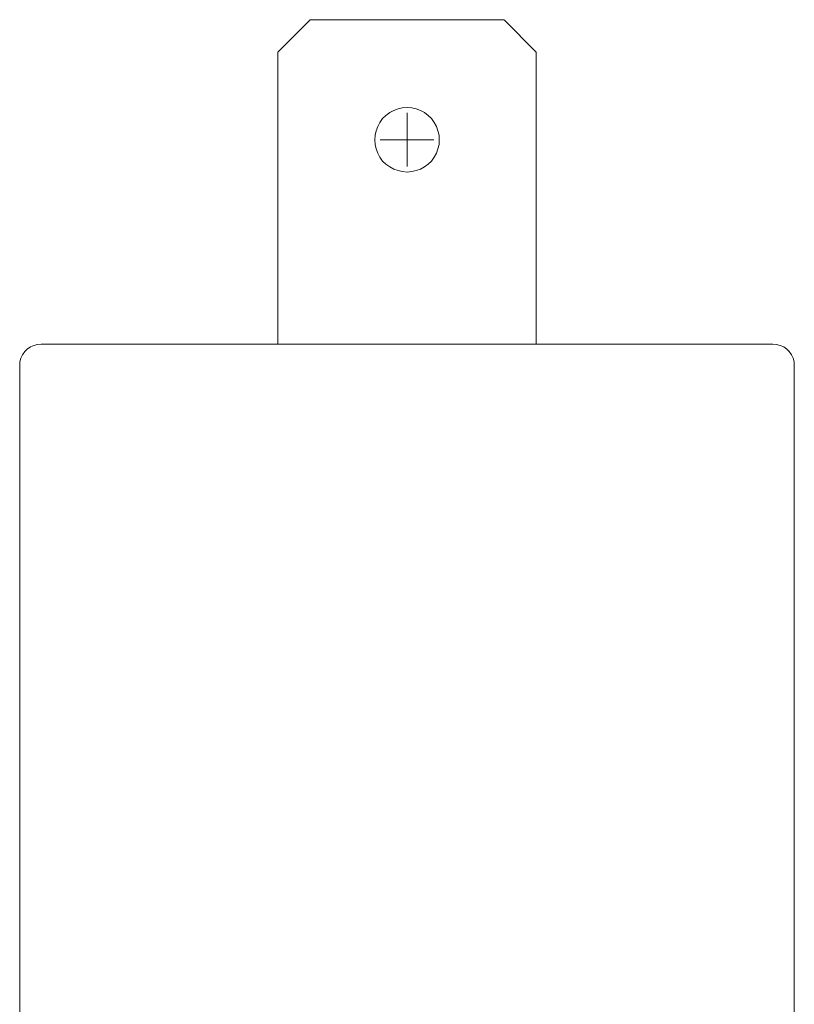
# Model space of a CAD drawing. Header units: millimetres. Extents: x -78.6 to -71.3, y -11.7 to 6.8.
# Tile 3 of 3: x -78.6 to -71.3, y -2.5 to 6.8. Entities that reach past the tile are written whole.
import ezdxf

# ---------------------------------------------------------------- set-up
doc = ezdxf.new("R2010")
doc.units = ezdxf.units.MM
doc.header["$MEASUREMENT"] = 0
doc.layers.add('Layer 1', color=7, linetype='Continuous')

msp = doc.modelspace()

# ---------------------------------------------------------------- linework, layer by layer
at = {"layer": 'Layer 1', "lineweight": 9}
for points in [[(-75.8871, 6.814), (-75.8871, 6.814), (-76.1923, 6.5095), (-76.1923, 6.5095)], [(-75.8871, 6.814), (-75.8871, 6.814), (-74.0611, 6.814), (-74.0611, 6.814)], [(-73.7583, 6.5094), (-73.7583, 6.5094), (-74.061, 6.814), (-74.061, 6.814)], [(-76.1924, 3.7571), (-76.1924, 3.7571), (-76.1924, 6.5094), (-76.1924, 6.5094)], [(-73.7583, 6.5094), (-73.7583, 6.5094), (-73.7583, 3.7571), (-73.7583, 3.7571)], [(-75.1219, 5.9482), (-75.1219, 5.9482), (-75.1171, 5.9482), (-75.1171, 5.9482)], [(-74.9742, 5.4294), (-74.9742, 5.4294), (-74.9742, 5.9361), (-74.9742, 5.9361)], [(-75.2793, 5.6819), (-75.2793, 5.6819), (-75.2745, 5.6819), (-75.2745, 5.6819)], [(-75.2292, 5.6819), (-75.2292, 5.6819), (-74.7213, 5.6819), (-74.7213, 5.6819)], [(-74.8263, 5.4179), (-74.8263, 5.4179), (-74.8217, 5.4179), (-74.8217, 5.4179)], [(-78.4239, 3.7571), (-78.4239, 3.7571), (-78.1187, 3.7571), (-78.1187, 3.7571)], [(-78.4239, 3.7571), (-78.4239, 3.7571), (-78.419, 3.7571), (-78.419, 3.7571)], [(-78.2713, 3.7571), (-78.2713, 3.7571), (-78.2664, 3.7571), (-78.2664, 3.7571)], [(-78.1187, 3.7571), (-78.1187, 3.7571), (-71.8297, 3.7571), (-71.8297, 3.7571)], [(-71.8297, 3.7571), (-71.8297, 3.7571), (-71.5269, 3.7571), (-71.5269, 3.7571)], [(-78.6265, -9.9177), (-78.6265, -9.9177), (-78.6265, 3.5547), (-78.6265, 3.5547)], [(-71.3243, 3.5547), (-71.3243, 3.5547), (-71.3243, -9.9177), (-71.3243, -9.9177)]]:
    msp.add_open_spline(points, degree=3, dxfattribs=at)
for points, knots in [([(-74.6714, 5.6819), (-74.6714, 5.6819), (-74.6736, 5.7245), (-74.6736, 5.7245), (-74.6736, 5.7245), (-74.6736, 5.7245), (-74.6835, 5.7673), (-74.6835, 5.7673), (-74.6835, 5.7673), (-74.6835, 5.7673), (-74.6976, 5.8079), (-74.6976, 5.8079), (-74.6976, 5.8079), (-74.6976, 5.8079), (-74.7191, 5.8458), (-74.7191, 5.8458), (-74.7191, 5.8458), (-74.7191, 5.8458), (-74.7454, 5.8816), (-74.7454, 5.8816), (-74.7454, 5.8816), (-74.7454, 5.8816), (-74.7762, 5.9126), (-74.7762, 5.9126), (-74.7762, 5.9126), (-74.7762, 5.9126), (-74.8096, 5.9386), (-74.8096, 5.9386), (-74.8096, 5.9386), (-74.8096, 5.9386), (-74.8478, 5.9578), (-74.8478, 5.9578), (-74.8478, 5.9578), (-74.8478, 5.9578), (-74.8884, 5.9744), (-74.8884, 5.9744), (-74.8884, 5.9744), (-74.8884, 5.9744), (-74.9313, 5.9838), (-74.9313, 5.9838), (-74.9313, 5.9838), (-74.9313, 5.9838), (-74.9742, 5.9862), (-74.9742, 5.9862), (-74.9742, 5.9862), (-74.9742, 5.9862), (-75.0194, 5.9838), (-75.0194, 5.9838), (-75.0194, 5.9838), (-75.0194, 5.9838), (-75.0599, 5.9744), (-75.0599, 5.9744), (-75.0599, 5.9744), (-75.0599, 5.9744), (-75.1006, 5.9578), (-75.1006, 5.9578), (-75.1006, 5.9578), (-75.1006, 5.9578), (-75.1387, 5.9386), (-75.1387, 5.9386), (-75.1387, 5.9386), (-75.1387, 5.9386), (-75.1743, 5.9126), (-75.1743, 5.9126), (-75.1743, 5.9126), (-75.1743, 5.9126), (-75.2054, 5.8816), (-75.2054, 5.8816), (-75.2054, 5.8816), (-75.2054, 5.8816), (-75.2316, 5.8458), (-75.2316, 5.8458), (-75.2316, 5.8458), (-75.2316, 5.8458), (-75.2506, 5.8079), (-75.2506, 5.8079), (-75.2506, 5.8079), (-75.2506, 5.8079), (-75.2675, 5.7673), (-75.2675, 5.7673), (-75.2675, 5.7673), (-75.2675, 5.7673), (-75.2769, 5.7245), (-75.2769, 5.7245), (-75.2769, 5.7245), (-75.2769, 5.7245), (-75.2793, 5.6819), (-75.2793, 5.6819), (-75.2793, 5.6819), (-75.2793, 5.6819), (-75.2769, 5.6389), (-75.2769, 5.6389), (-75.2769, 5.6389), (-75.2769, 5.6389), (-75.2675, 5.596), (-75.2675, 5.596), (-75.2675, 5.596), (-75.2675, 5.596), (-75.2506, 5.5554), (-75.2506, 5.5554), (-75.2506, 5.5554), (-75.2506, 5.5554), (-75.2316, 5.5178), (-75.2316, 5.5178), (-75.2316, 5.5178), (-75.2316, 5.5178), (-75.2054, 5.482), (-75.2054, 5.482), (-75.2054, 5.482), (-75.2054, 5.482), (-75.1743, 5.4532), (-75.1743, 5.4532), (-75.1743, 5.4532), (-75.1743, 5.4532), (-75.1387, 5.4273), (-75.1387, 5.4273), (-75.1387, 5.4273), (-75.1387, 5.4273), (-75.1006, 5.406), (-75.1006, 5.406), (-75.1006, 5.406), (-75.1006, 5.406), (-75.0599, 5.3917), (-75.0599, 5.3917), (-75.0599, 5.3917), (-75.0599, 5.3917), (-75.0194, 5.3821), (-75.0194, 5.3821), (-75.0194, 5.3821), (-75.0194, 5.3821), (-74.9742, 5.3773), (-74.9742, 5.3773), (-74.9742, 5.3773), (-74.9742, 5.3773), (-74.9313, 5.3821), (-74.9313, 5.3821), (-74.9313, 5.3821), (-74.9313, 5.3821), (-74.8884, 5.3917), (-74.8884, 5.3917), (-74.8884, 5.3917), (-74.8884, 5.3917), (-74.8478, 5.406), (-74.8478, 5.406), (-74.8478, 5.406), (-74.8478, 5.406), (-74.8096, 5.4273), (-74.8096, 5.4273), (-74.8096, 5.4273), (-74.8096, 5.4273), (-74.7762, 5.4532), (-74.7762, 5.4532), (-74.7762, 5.4532), (-74.7762, 5.4532), (-74.7454, 5.482), (-74.7454, 5.482), (-74.7454, 5.482), (-74.7454, 5.482), (-74.7191, 5.5178), (-74.7191, 5.5178), (-74.7191, 5.5178), (-74.7191, 5.5178), (-74.6976, 5.5554), (-74.6976, 5.5554), (-74.6976, 5.5554), (-74.6976, 5.5554), (-74.6835, 5.596), (-74.6835, 5.596), (-74.6835, 5.596), (-74.6835, 5.596), (-74.6736, 5.6389), (-74.6736, 5.6389), (-74.6736, 5.6389), (-74.6736, 5.6389), (-74.6714, 5.6819), (-74.6714, 5.6819)], [0, 0, 0, 0, 0.022222, 0.022222, 0.022222, 0.022222, 0.044444, 0.044444, 0.044444, 0.044444, 0.066667, 0.066667, 0.066667, 0.066667, 0.088889, 0.088889, 0.088889, 0.088889, 0.111111, 0.111111, 0.111111, 0.111111, 0.133333, 0.133333, 0.133333, 0.133333, 0.155556, 0.155556, 0.155556, 0.155556, 0.177778, 0.177778, 0.177778, 0.177778, 0.2, 0.2, 0.2, 0.2, 0.222222, 0.222222, 0.222222, 0.222222, 0.244444, 0.244444, 0.244444, 0.244444, 0.266667, 0.266667, 0.266667, 0.266667, 0.288889, 0.288889, 0.288889, 0.288889, 0.311111, 0.311111, 0.311111, 0.311111, 0.333333, 0.333333, 0.333333, 0.333333, 0.355556, 0.355556, 0.355556, 0.355556, 0.377778, 0.377778, 0.377778, 0.377778, 0.4, 0.4, 0.4, 0.4, 0.422222, 0.422222, 0.422222, 0.422222, 0.444444, 0.444444, 0.444444, 0.444444, 0.466667, 0.466667, 0.466667, 0.466667, 0.488889, 0.488889, 0.488889, 0.488889, 0.511111, 0.511111, 0.511111, 0.511111, 0.533333, 0.533333, 0.533333, 0.533333, 0.555556, 0.555556, 0.555556, 0.555556, 0.577778, 0.577778, 0.577778, 0.577778, 0.6, 0.6, 0.6, 0.6, 0.622222, 0.622222, 0.622222, 0.622222, 0.644444, 0.644444, 0.644444, 0.644444, 0.666667, 0.666667, 0.666667, 0.666667, 0.688889, 0.688889, 0.688889, 0.688889, 0.711111, 0.711111, 0.711111, 0.711111, 0.733333, 0.733333, 0.733333, 0.733333, 0.755556, 0.755556, 0.755556, 0.755556, 0.777778, 0.777778, 0.777778, 0.777778, 0.8, 0.8, 0.8, 0.8, 0.822222, 0.822222, 0.822222, 0.822222, 0.844444, 0.844444, 0.844444, 0.844444, 0.866667, 0.866667, 0.866667, 0.866667, 0.888889, 0.888889, 0.888889, 0.888889, 0.911111, 0.911111, 0.911111, 0.911111, 0.933333, 0.933333, 0.933333, 0.933333, 0.955556, 0.955556, 0.955556, 0.955556, 1, 1, 1, 1]), ([(-78.4239, 3.7571), (-78.4239, 3.7571), (-78.4595, 3.7547), (-78.4595, 3.7547), (-78.4595, 3.7547), (-78.4595, 3.7547), (-78.493, 3.7453), (-78.493, 3.7453), (-78.493, 3.7453), (-78.493, 3.7453), (-78.5238, 3.7309), (-78.5238, 3.7309), (-78.5238, 3.7309), (-78.5238, 3.7309), (-78.5549, 3.7095), (-78.5549, 3.7095), (-78.5549, 3.7095), (-78.5549, 3.7095), (-78.5787, 3.6859), (-78.5787, 3.6859), (-78.5787, 3.6859), (-78.5787, 3.6859), (-78.6002, 3.6571), (-78.6002, 3.6571), (-78.6002, 3.6571), (-78.6002, 3.6571), (-78.6146, 3.6237), (-78.6146, 3.6237), (-78.6146, 3.6237), (-78.6146, 3.6237), (-78.624, 3.5905), (-78.624, 3.5905), (-78.624, 3.5905), (-78.624, 3.5905), (-78.6264, 3.5546), (-78.6264, 3.5546)], [0, 0, 0, 0, 0.1, 0.1, 0.1, 0.1, 0.2, 0.2, 0.2, 0.2, 0.3, 0.3, 0.3, 0.3, 0.4, 0.4, 0.4, 0.4, 0.5, 0.5, 0.5, 0.5, 0.6, 0.6, 0.6, 0.6, 0.7, 0.7, 0.7, 0.7, 0.8, 0.8, 0.8, 0.8, 1, 1, 1, 1]), ([(-71.3243, 3.5547), (-71.3243, 3.5547), (-71.3267, 3.5905), (-71.3267, 3.5905), (-71.3267, 3.5905), (-71.3267, 3.5905), (-71.3363, 3.6237), (-71.3363, 3.6237), (-71.3363, 3.6237), (-71.3363, 3.6237), (-71.3505, 3.6571), (-71.3505, 3.6571), (-71.3505, 3.6571), (-71.3505, 3.6571), (-71.3719, 3.6858), (-71.3719, 3.6858), (-71.3719, 3.6858), (-71.3719, 3.6858), (-71.3958, 3.7094), (-71.3958, 3.7094), (-71.3958, 3.7094), (-71.3958, 3.7094), (-71.4245, 3.731), (-71.4245, 3.731), (-71.4245, 3.731), (-71.4245, 3.731), (-71.4577, 3.7454), (-71.4577, 3.7454), (-71.4577, 3.7454), (-71.4577, 3.7454), (-71.4911, 3.7548), (-71.4911, 3.7548), (-71.4911, 3.7548), (-71.4911, 3.7548), (-71.5268, 3.7572), (-71.5268, 3.7572)], [0, 0, 0, 0, 0.1, 0.1, 0.1, 0.1, 0.2, 0.2, 0.2, 0.2, 0.3, 0.3, 0.3, 0.3, 0.4, 0.4, 0.4, 0.4, 0.5, 0.5, 0.5, 0.5, 0.6, 0.6, 0.6, 0.6, 0.7, 0.7, 0.7, 0.7, 0.8, 0.8, 0.8, 0.8, 1, 1, 1, 1])]:
    msp.add_open_spline(points, degree=3, knots=knots, dxfattribs=at)

doc.saveas('drawing.dxf')
